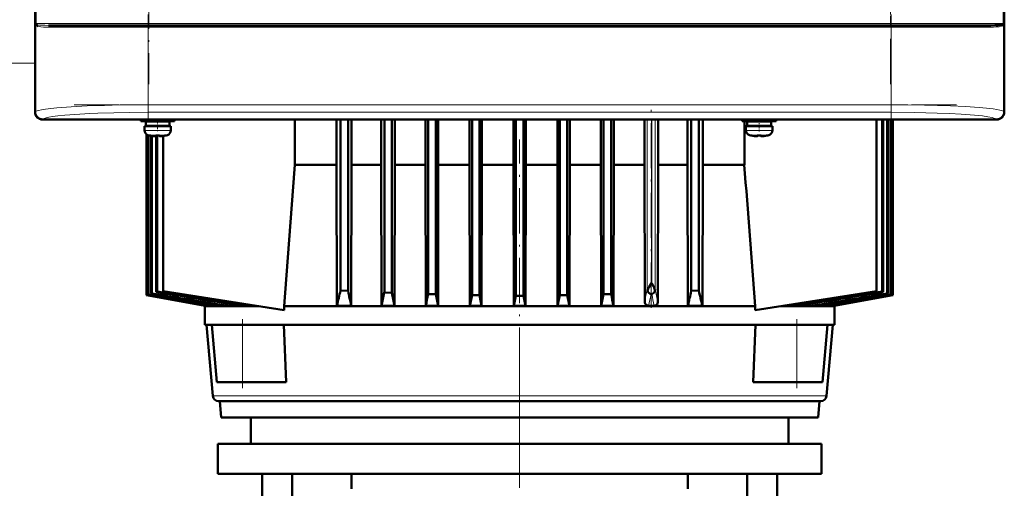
# Model space of a CAD drawing. Extents: x -1438 to 1837, y -1689 to 607.
# Tile 64 of 92: x 164 to 425, y 250 to 374. Entities that reach past the tile are written whole.
import ezdxf

# ---------------------------------------------------------------- set-up
doc = ezdxf.new("R2010")
doc.units = 0
doc.linetypes.add('DASHDOT', pattern=[18.5, 12, -3, 0.5, -3])

msp = doc.modelspace()

# ---------------------------------------------------------------- linework, layer by layer
at = {"color": 7, "lineweight": 50}
for p, q in [((168.32, 557.45), (168.32, 349.49)), ((425.26, 349.49), (425.26, 557.45)), ((168.29, 361.67), (168.29, 453.27)), ((425.29, 453.27), (425.29, 361.67)), ((168.7, 372.49), (168.68, 372.53)), ((168.73, 372.47), (168.7, 372.49)), ((171.83, 372.47), (178.41, 372.47)), ((188.92, 372.47), (177.55, 372.47)), ((178.41, 372.47), (198.5, 372.47)), ((198.5, 372.47), (395.08, 372.47)), ((395.08, 372.47), (421.75, 372.47)), ((424.85, 372.47), (424.84, 372.46)), ((424.88, 372.5), (424.85, 372.47)), ((424.91, 372.49), (424.85, 372.47)), ((424.91, 372.53), (424.88, 372.5)), ((424.88, 372.5), (424.88, 372.5)), ((424.91, 372.72), (424.96, 372.75)), ((424.91, 372.72), (424.95, 372.75)), ((168.32, 361.67), (168.29, 361.67)), ((168.3, 357.27), (168.3, 361.67)), ((425.29, 361.67), (425.26, 361.67)), ((425.29, 361.67), (425.29, 357.27)), ((168.29, 349.47), (168.29, 357.27)), ((168.29, 357.27), (168.32, 357.27)), ((425.26, 357.27), (425.29, 357.27)), ((425.29, 357.27), (425.29, 349.47)), ((183.09, 347.47), (170.29, 347.47)), ((423.27, 347.5), (170.31, 347.5)), ((183.09, 347.5), (183.09, 347.47)), ((187.49, 347.48), (183.09, 347.48)), ((187.49, 347.47), (187.49, 347.5)), ((300.09, 347.47), (187.49, 347.47)), ((196.3, 347.47), (196.3, 347.04)), ((205.3, 347.04), (205.3, 347.47)), ((237.21, 335.47), (237.21, 347.47)), ((248.24, 347.47), (248.24, 335.47)), ((249.28, 347.47), (249.28, 302.13)), ((251.28, 347.47), (251.28, 302.03)), ((252.24, 335.47), (252.24, 347.47)), ((260.07, 347.47), (260.07, 335.47)), ((260.91, 347.47), (260.91, 301.58)), ((262.91, 347.47), (262.91, 301.5)), ((263.7, 335.47), (263.7, 347.47)), ((271.82, 347.47), (271.82, 335.47)), ((272.53, 347.47), (272.53, 301.17)), ((274.53, 347.47), (274.53, 301.12)), ((275.22, 335.47), (275.22, 347.47)), ((283.52, 347.47), (283.52, 335.47)), ((284.16, 347.47), (284.16, 300.92)), ((286.16, 347.47), (286.16, 300.89)), ((286.78, 335.47), (286.78, 347.47)), ((295.17, 335.47), (295.17, 347.47)), ((295.77, 347.47), (295.77, 300.74)), ((297.8, 347.47), (297.8, 300.74)), ((298.39, 335.47), (298.39, 347.47)), ((300.09, 347.5), (300.09, 347.47)), ((304.49, 347.48), (300.09, 347.48)), ((304.49, 347.47), (304.49, 347.5)), ((413.09, 347.47), (304.49, 347.47)), ((306.78, 347.47), (306.78, 335.47)), ((307.41, 347.47), (307.41, 300.89)), ((309.41, 347.47), (309.41, 300.92)), ((310.05, 335.47), (310.05, 347.47)), ((318.35, 347.47), (318.35, 335.47)), ((319.03, 347.47), (319.03, 301.12)), ((321.03, 347.47), (321.03, 301.17)), ((321.75, 335.47), (321.75, 347.47)), ((329.87, 347.47), (329.87, 335.47)), ((333.5, 335.47), (333.5, 347.47)), ((341.33, 347.47), (341.33, 335.47)), ((342.28, 347.47), (342.28, 302.03)), ((344.28, 347.47), (344.28, 302.13)), ((345.32, 335.47), (345.32, 347.47)), ((355.8, 347.04), (355.8, 347.47)), ((364.8, 347.47), (364.8, 347.04)), ((391.38, 347.47), (391.38, 301.97)), ((392.87, 301.84), (392.87, 347.47)), ((393.15, 347.47), (393.15, 301.75)), ((394.27, 347.47), (394.27, 301.36)), ((394.47, 347.47), (394.47, 301.29)), ((395.22, 347.47), (395.22, 301.03)), ((395.33, 347.47), (395.33, 300.99)), ((395.71, 347.47), (395.71, 300.85)), ((395.74, 300.84), (395.74, 347.47)), ((395.74, 300.84), (395.74, 347.47)), ((413.09, 347.5), (413.09, 347.47)), ((417.49, 347.48), (413.09, 347.48)), ((417.49, 347.47), (417.49, 347.5)), ((423.29, 347.47), (417.49, 347.47)), ((200.8, 347.04), (196.3, 347.04)), ((197.3, 345.74), (197.3, 344.61)), ((197.3, 345.74), (200.8, 345.74)), ((200.8, 346.94), (197.65, 346.94)), ((197.65, 346.94), (197.65, 345.84)), ((200.8, 345.84), (197.65, 345.84)), ((197.82, 347.04), (197.82, 346.94)), ((197.82, 345.84), (197.82, 345.74)), ((197.86, 347.04), (197.86, 346.94)), ((197.86, 345.84), (197.86, 345.74)), ((198.23, 347.04), (198.23, 346.94)), ((198.23, 345.84), (198.23, 345.74)), ((198.35, 347.04), (198.35, 346.94)), ((198.35, 345.84), (198.35, 345.74)), ((198.8, 346.94), (198.8, 347.04)), ((198.8, 345.74), (198.8, 345.84)), ((200.8, 347.04), (205.3, 347.04)), ((200.8, 346.94), (203.95, 346.94)), ((200.8, 345.84), (203.95, 345.84)), ((204.3, 345.74), (200.8, 345.74)), ((202.8, 346.94), (202.8, 347.04)), ((202.8, 345.74), (202.8, 345.84)), ((203.95, 346.94), (203.95, 345.84)), ((204.3, 344.61), (204.3, 345.74)), ((355.8, 347.04), (360.3, 347.04)), ((356.36, 347.04), (356.36, 335.47)), ((356.8, 345.74), (360.3, 345.74)), ((356.8, 344.61), (356.8, 345.74)), ((360.3, 346.94), (357.15, 346.94)), ((357.15, 345.84), (357.15, 346.94)), ((357.15, 345.84), (360.3, 345.84)), ((358.3, 347.04), (358.3, 346.94)), ((358.3, 345.84), (358.3, 345.74)), ((364.8, 347.04), (360.3, 347.04)), ((363.45, 346.94), (360.3, 346.94)), ((363.45, 345.84), (360.3, 345.84)), ((360.3, 345.74), (363.8, 345.74)), ((362.3, 347.04), (362.3, 346.94)), ((362.3, 345.84), (362.3, 345.74)), ((363.45, 345.84), (363.45, 346.94)), ((363.8, 345.74), (363.8, 344.61)), ((197.82, 343.57), (197.82, 300.84)), ((197.86, 343.54), (197.86, 300.85)), ((198.23, 343.36), (198.23, 300.99)), ((198.35, 343.33), (198.35, 301.03)), ((198.87, 343.21), (198.87, 343.2)), ((199.1, 343.17), (199.1, 301.29)), ((199.29, 343.13), (199.29, 301.36)), ((200.3, 343.06), (200.3, 343.21)), ((200.42, 343.21), (200.42, 301.75)), ((200.69, 343.2), (200.69, 301.84)), ((201.3, 343.06), (201.3, 343.21)), ((202.27, 301.97), (202.27, 343.13)), ((202.73, 343.2), (202.72, 343.21)), ((358.37, 343.2), (358.37, 343.21)), ((359.8, 343.06), (359.8, 343.21)), ((360.8, 343.06), (360.8, 343.21)), ((362.22, 343.21), (362.22, 343.2)), ((237.21, 335.47), (248.24, 335.47)), ((248.24, 335.47), (248.33, 298.09)), ((252.24, 335.47), (252.15, 298.09)), ((252.24, 335.47), (260.07, 335.47)), ((260.07, 335.47), (260.15, 298.09)), ((263.7, 335.47), (263.62, 298.09)), ((263.7, 335.47), (271.82, 335.47)), ((271.82, 335.47), (271.89, 298.09)), ((275.22, 335.47), (275.14, 298.09)), ((275.22, 335.47), (283.52, 335.47)), ((283.52, 335.47), (283.59, 298.09)), ((286.78, 335.47), (286.71, 298.09)), ((286.78, 335.47), (295.17, 335.47)), ((295.17, 335.47), (295.24, 298.09)), ((298.39, 335.47), (298.32, 298.09)), ((298.39, 335.47), (306.78, 335.47)), ((306.78, 335.47), (306.85, 298.09)), ((310.05, 335.47), (309.98, 298.09)), ((310.05, 335.47), (318.35, 335.47)), ((318.35, 335.47), (318.42, 298.09)), ((321.75, 335.47), (321.67, 298.09)), ((321.75, 335.47), (329.87, 335.47)), ((329.87, 335.47), (329.94, 299.16)), ((333.5, 335.47), (333.42, 299.02)), ((333.5, 335.47), (335.86, 335.47)), ((335.86, 335.47), (341.33, 335.47)), ((341.33, 335.47), (341.41, 298.09)), ((345.32, 335.47), (345.23, 298.09)), ((345.32, 335.47), (356.36, 335.47)), ((331.17, 303.07), (331.74, 304.08)), ((197.86, 300.85), (197.82, 300.84)), ((213.29, 298.11), (197.82, 300.84)), ((213.4, 298.09), (197.82, 300.84)), ((213.61, 298.09), (197.86, 300.85)), ((198.35, 301.03), (198.23, 300.99)), ((199.29, 301.36), (199.1, 301.29)), ((200.69, 301.84), (200.42, 301.75)), ((234.36, 296.89), (202.27, 301.97)), ((251.28, 302.03), (249.28, 302.13)), ((262.91, 301.5), (260.91, 301.58)), ((274.53, 301.12), (272.53, 301.17)), ((275.14, 298.09), (274.53, 301.12)), ((283.59, 298.09), (284.16, 300.92)), ((286.16, 300.89), (284.16, 300.92)), ((286.71, 298.09), (286.16, 300.89)), ((295.77, 300.74), (295.24, 298.09)), ((295.77, 300.74), (297.8, 300.74)), ((297.8, 300.74), (298.32, 298.09)), ((306.85, 298.09), (307.41, 300.89)), ((309.41, 300.92), (307.41, 300.89)), ((309.98, 298.09), (309.41, 300.92)), ((318.42, 298.09), (319.03, 301.12)), ((321.03, 301.17), (319.03, 301.12)), ((331.55, 301.14), (331.62, 301.12)), ((344.28, 302.13), (342.28, 302.03)), ((359.2, 296.87), (391.38, 301.97)), ((395.71, 300.85), (379.95, 298.09)), ((395.74, 300.84), (380.17, 298.09)), ((392.87, 301.84), (393.15, 301.75)), ((394.27, 301.36), (394.47, 301.29)), ((395.22, 301.03), (395.33, 300.99)), ((395.74, 300.84), (395.71, 300.85)), ((213.29, 298.11), (213.28, 297.97)), ((213.28, 297.97), (227.53, 297.97)), ((213.28, 292.97), (213.28, 297.97)), ((213.61, 298.09), (213.4, 298.09)), ((213.63, 298.3), (213.61, 298.09)), ((214.81, 298.09), (215.49, 298.09)), ((215.51, 298.5), (215.49, 298.09)), ((217.91, 298.09), (219.16, 298.09)), ((219.19, 298.68), (219.16, 298.09)), ((222.91, 298.09), (224.94, 298.09)), ((224.95, 298.38), (224.94, 298.09)), ((336.81, 297.97), (234.36, 297.97)), ((234.36, 296.89), (234.36, 297.97)), ((248.33, 298.09), (252.15, 298.09)), ((260.15, 298.09), (263.62, 298.09)), ((271.89, 298.09), (275.14, 298.09)), ((283.59, 298.09), (286.71, 298.09)), ((295.24, 298.09), (298.32, 298.09)), ((306.85, 298.09), (309.98, 298.09)), ((318.42, 298.09), (321.67, 298.09)), ((330.99, 298.09), (332.48, 298.09)), ((359.2, 297.97), (336.81, 297.97)), ((341.41, 298.09), (345.23, 298.09)), ((359.2, 297.97), (359.2, 296.87)), ((380.28, 297.97), (366.12, 297.97)), ((368.61, 298.36), (368.63, 298.09)), ((368.63, 298.09), (370.66, 298.09)), ((374.37, 298.68), (374.4, 298.09)), ((374.4, 298.09), (375.65, 298.09)), ((378.05, 298.5), (378.08, 298.09)), ((378.08, 298.09), (378.76, 298.09)), ((379.94, 298.3), (379.95, 298.09)), ((379.95, 298.09), (380.17, 298.09)), ((380.28, 298.11), (380.28, 297.97)), ((380.28, 292.97), (380.28, 297.97)), ((222.65, 292.97), (213.28, 292.97)), ((215.42, 274.14), (213.78, 292.97)), ((215.18, 292.97), (223.28, 292.97)), ((216.51, 277.77), (215.18, 292.97)), ((223.28, 292.97), (233.61, 292.97)), ((336.81, 292.97), (233.61, 292.97)), ((234.27, 292.97), (234.87, 277.77)), ((359.95, 292.97), (336.81, 292.97)), ((358.69, 277.77), (359.3, 292.97)), ((359.95, 292.97), (370.28, 292.97)), ((370.28, 292.97), (378.39, 292.97)), ((380.28, 292.97), (370.92, 292.97)), ((377.06, 277.77), (378.39, 292.97)), ((378.14, 274.14), (379.79, 292.97)), ((216.51, 277.77), (223.28, 277.77)), ((234.87, 277.77), (223.28, 277.77)), ((370.28, 277.77), (358.69, 277.77)), ((377.06, 277.77), (370.28, 277.77)), ((216.92, 272.77), (301.08, 272.77)), ((217.66, 268.47), (217.28, 272.77)), ((301.08, 272.77), (376.65, 272.77)), ((375.91, 268.47), (376.28, 272.77)), ((334.72, 268.47), (217.66, 268.47)), ((225.49, 268.47), (225.49, 261.47)), ((375.91, 268.47), (334.72, 268.47)), ((368.09, 268.47), (368.09, 261.47)), ((216.79, 261.47), (296.79, 261.47)), ((216.79, 261.47), (216.79, 253.47)), ((296.79, 261.47), (376.79, 261.47)), ((376.79, 261.47), (376.79, 253.47)), ((216.79, 253.47), (296.79, 253.47)), ((228.49, 253.47), (228.49, 178.57)), ((236.49, 253.47), (236.49, 178.57)), ((252.2, 249.47), (252.2, 253.47)), ((296.79, 253.47), (376.79, 253.47)), ((341.38, 253.47), (341.38, 249.47)), ((357.1, 253.47), (357.1, 178.57)), ((365.09, 253.47), (365.09, 189.55))]:
    msp.add_line(p, q, dxfattribs=at)
at = {"color": 7, "linetype": 'DASHDOT', "lineweight": 18}
for p, q in [((198.5, 550.07), (198.5, 356.87)), ((395.08, 356.87), (395.08, 550.07)), ((198.33, 375.31), (198.33, 347.24)), ((395.25, 375.31), (395.25, 347.24)), ((178.64, 371.97), (414.95, 371.97)), ((178.85, 372.97), (414.74, 372.97)), ((178.64, 351.4), (414.95, 351.4)), ((331.62, 297.55), (331.62, 352.01)), ((296.78, 261.77), (296.78, 342.17)), ((296.79, 280.29), (296.79, 138.48))]:
    msp.add_line(p, q, dxfattribs=at)
at = {"color": 7, "lineweight": 18}
for p, q in [((168.58, 372.97), (168.58, 533.97)), ((198.5, 533.97), (198.5, 372.97)), ((425, 372.97), (425, 533.97)), ((395.08, 372.97), (395.08, 374.97)), ((168.4, 372.97), (168.4, 349.58)), ((168.4, 372.97), (168.58, 372.97)), ((178.07, 372.97), (168.58, 372.97)), ((168.61, 372.78), (168.63, 372.75)), ((172.27, 371.97), (177.89, 371.97)), ((177.89, 371.97), (198.33, 371.97)), ((198.5, 372.97), (178.07, 372.97)), ((198.33, 371.97), (198.33, 372.47)), ((198.33, 351.4), (198.33, 371.97)), ((395.25, 371.97), (198.33, 371.97)), ((198.5, 372.97), (395.08, 372.97)), ((198.5, 372.47), (198.5, 372.97)), ((425, 372.97), (395.08, 372.97)), ((395.08, 372.97), (395.08, 372.47)), ((395.25, 371.97), (395.25, 372.47)), ((395.25, 371.97), (421.31, 371.97)), ((395.25, 371.97), (395.25, 351.4)), ((425, 372.97), (425.18, 372.97)), ((425.18, 349.58), (425.18, 372.97)), ((168.29, 362.46), (136.79, 362.46)), ((198.33, 351.4), (395.25, 351.4)), ((198.33, 349.4), (198.33, 351.4)), ((395.25, 351.4), (395.25, 349.4)), ((168.32, 349.49), (168.4, 349.58)), ((170.4, 347.58), (170.31, 347.5)), ((395.25, 349.4), (198.33, 349.4)), ((330.62, 347.47), (330.62, 302.39)), ((331.74, 304.08), (331.74, 347.47)), ((331.8, 304.08), (331.8, 347.47)), ((332.69, 347.47), (332.69, 302.39)), ((423.27, 347.5), (423.18, 347.58)), ((425.18, 349.58), (425.26, 349.49)), ((200.76, 344.61), (197.3, 344.61)), ((200.76, 344.61), (200.8, 344.61)), ((200.8, 344.61), (204.3, 344.61)), ((360.3, 344.61), (356.8, 344.61)), ((360.33, 344.61), (360.3, 344.61)), ((363.8, 344.61), (360.33, 344.61)), ((198.22, 343.37), (200.77, 343.37)), ((200.77, 343.37), (200.8, 343.37)), ((200.8, 343.37), (203.37, 343.37)), ((360.3, 343.37), (357.72, 343.37)), ((360.32, 343.37), (360.3, 343.37)), ((362.87, 343.37), (360.32, 343.37)), ((331.8, 304.08), (331.74, 304.08)), ((331.81, 301.13), (331.62, 301.12)), ((223.28, 277.77), (223.28, 292.97)), ((370.28, 277.77), (370.28, 292.97)), ((301.16, 274.14), (215.42, 274.14)), ((335.79, 274.14), (301.16, 274.14)), ((378.14, 274.14), (335.79, 274.14))]:
    msp.add_line(p, q, dxfattribs=at)
at = {"color": 7, "linetype": 'DASHDOT', "lineweight": 18, "ltscale": 0.072885}
msp.add_line((200.8, 347.29), (200.8, 344.37), dxfattribs=at)
at = {"color": 7, "linetype": 'DASHDOT', "lineweight": 18, "ltscale": 0.085704}
msp.add_line((360.3, 347.76), (360.3, 344.33), dxfattribs=at)
at = {"color": 7, "linetype": 'DASHDOT', "lineweight": 18, "ltscale": 0.000926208}
msp.add_line((199.8, 343.07), (199.8, 343.03), dxfattribs=at)
at = {"color": 7, "linetype": 'DASHDOT', "lineweight": 18, "ltscale": 0.000743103}
msp.add_line((201.8, 343.03), (201.8, 343.06), dxfattribs=at)
at = {"color": 7, "linetype": 'DASHDOT', "lineweight": 18, "ltscale": 0.000761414}
msp.add_line((359.3, 343.06), (359.3, 343.03), dxfattribs=at)
at = {"color": 7, "linetype": 'DASHDOT', "lineweight": 18, "ltscale": 0.000958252}
msp.add_line((361.3, 343.07), (361.3, 343.03), dxfattribs=at)
at = {"color": 7, "linetype": 'DASHDOT', "lineweight": 18, "ltscale": 0.456}
for p, q in [((223.28, 276.25), (223.28, 294.49)), ((370.28, 276.25), (370.28, 294.49))]:
    msp.add_line(p, q, dxfattribs=at)
at = {"color": 7, "lineweight": 18}
for points in [[(168.67, 372.72), (168.88, 372.64), (169.06, 372.6), (169.5, 372.54), (170.91, 372.48), (171.83, 372.47)], [(172.27, 371.97), (171.35, 371.98), (170.54, 372.02), (169.84, 372.09)], [(423.74, 372.09), (423.16, 372.03), (422.46, 371.99), (421.31, 371.97)], [(168.4, 349.58), (168.57, 349.69), (168.84, 349.8), (169.2, 349.91), (170.01, 350.09), (171.06, 350.26), (172.46, 350.43), (174.08, 350.59), (177.9, 350.87), (182.1, 351.09), (186.68, 351.24), (190.88, 351.34), (198.33, 351.4)], [(395.25, 351.4), (399.74, 351.38), (404.17, 351.31), (411.04, 351.1), (415.04, 350.91), (418.59, 350.67), (420.6, 350.49), (422.31, 350.29), (423.29, 350.14), (424.09, 349.98), (424.6, 349.85), (424.96, 349.71), (425.18, 349.58)], [(198.33, 349.4), (193.33, 349.37), (189.15, 349.29), (184.97, 349.17), (182.78, 349.07), (178.8, 348.85), (176.21, 348.65), (174.38, 348.46), (172.9, 348.26), (171.92, 348.1), (171.2, 347.93), (170.68, 347.75), (170.4, 347.58)], [(423.18, 347.58), (422.9, 347.76), (422.54, 347.88), (422.04, 348.02), (420.96, 348.22), (419.5, 348.42), (417.37, 348.65), (413.84, 348.91), (410.79, 349.07), (407.47, 349.21), (401.47, 349.35), (395.25, 349.4)]]:
    msp.add_lwpolyline(points, dxfattribs=at)
at = {"color": 7, "lineweight": 50}
for points in [[(421.75, 372.47), (422.82, 372.48), (423.7, 372.51), (424.37, 372.57), (424.77, 372.66), (424.91, 372.72)], [(199.8, 343.06), (200.13, 343.04), (200.24, 343.04), (200.28, 343.05), (200.29, 343.05), (200.29, 343.06), (200.3, 343.06), (200.3, 343.06)], [(201.34, 343.04), (201.31, 343.05), (201.3, 343.05), (201.3, 343.06), (201.3, 343.06)], [(201.8, 343.06), (201.6, 343.04), (201.36, 343.04), (201.31, 343.05), (201.3, 343.05), (201.3, 343.06), (201.3, 343.06), (201.3, 343.06)], [(359.3, 343.06), (359.49, 343.04), (359.73, 343.04), (359.78, 343.05), (359.79, 343.05), (359.79, 343.06), (359.8, 343.06), (359.8, 343.06)], [(360.85, 343.04), (360.81, 343.05), (360.8, 343.06), (360.8, 343.06), (360.8, 343.06), (360.8, 343.06)], [(361.3, 343.06), (360.97, 343.04), (360.85, 343.04), (360.81, 343.05), (360.8, 343.05), (360.8, 343.06), (360.8, 343.06), (360.8, 343.06)], [(330.7, 302.09), (330.88, 302.52), (331.17, 303.07)], [(332.32, 303.15), (332.57, 302.58), (332.66, 302.23)], [(330.7, 302.09), (330.78, 301.86), (330.89, 301.67), (331.16, 301.37), (331.35, 301.23), (331.55, 301.14)], [(332.66, 302.23), (332.6, 301.98), (332.51, 301.75), (332.34, 301.5), (332.13, 301.3), (331.83, 301.14), (331.81, 301.13)], [(329.94, 299.16), (330, 298.81), (330.18, 298.5), (330.42, 298.28), (330.7, 298.14), (330.99, 298.09)], [(333.42, 299.02), (333.37, 298.7), (333.21, 298.43), (333, 298.24), (332.74, 298.13), (332.48, 298.09)]]:
    msp.add_lwpolyline(points, dxfattribs=at)
at = {"color": 7, "lineweight": 18}
for centre, radius, start, end in [((169.73, 373.49), 1.43, 201.261, 222.235), ((169.34, 373.7), 1.19, 218.0427, 233.348), ((169.08, 372.97), 0.501, 179.9266, 201.6242), ((170.29, 375.71), 3.65, 250.8857, 262.9217), ((171.82, 372.05), 0.416, 40.2511, 89.1163), ((171.73, 371.97), 0.538, 359.56, 40.5306), ((421.85, 371.98), 0.541, 139.8745, 180.6369), ((421.75, 372.06), 0.407, 90.9607, 140.1899), ((423.09, 376.78), 4.74, 277.8836, 282.6789), ((423.5, 374.99), 2.89, 282.5525, 289.9044), ((423.95, 373.73), 1.56, 290.2088, 296.9282), ((423.85, 373.49), 1.43, 317.7632, 338.7386), ((424.24, 373.7), 1.19, 306.6567, 321.9524), ((-287.88, 430.87), 631.7, 347.96561, 348.26444), ((-470.75, 465.73), 819.08, 348.19018, 348.40666), ((638.28, 367.69), 313.62, 192.253, 192.8216), ((704.48, 381.51), 380.12, 192.0139, 192.5342)]:
    msp.add_arc(centre, radius, start, end, dxfattribs=at)
at = {"color": 7, "lineweight": 50}
for centre, radius, start, end in [((168.19, 372.54), 0.488, 357.928, 30.3047), ((169.07, 373.18), 0.607, 220.9525, 229.0552), ((168.19, 372.54), 0.486, 358.9892, 25.8179), ((168.76, 372.89), 0.197, 228.0416, 243.1921), ((168.24, 372.47), 0.494, 358.0841, 30.2339), ((168.24, 372.48), 0.491, 359.1792, 29.5717), ((169.13, 372.91), 0.601, 220.5195, 228.8199), ((169.46, 373.36), 1.15, 230.5708, 251.3512), ((424.24, 373.18), 0.937, 296.5194, 310.7967), ((425.34, 372.47), 0.494, 149.585, 181.0835), ((425.34, 372.48), 0.491, 150.312, 180.6913), ((425.39, 372.54), 0.485, 154.5515, 181.5258), ((425.4, 372.54), 0.49, 153.5328, 185.1478), ((170.29, 349.47), 2, 180.0019, 269.9981), ((198.6, 344.61), 1.3, 180, 253.3985), ((203, 344.61), 1.3, 286.6016, 360), ((358.1, 344.61), 1.3, 180, 253.3985), ((362.5, 344.61), 1.3, 286.6016, 360), ((200.8, 351.99), 9, 253.3985, 257.6222), ((200.8, 351.99), 8.99, 257.6503, 263.6107), ((200.8, 351.99), 8.99, 257.6503, 263.6107), ((200.25, 347.08), 4.04, 263.5178, 266.839), ((200.8, 353.1), 9.9, 267.1058, 272.8956), ((200.8, 353.1), 9.9, 267.106, 272.8938), ((201.37, 346.62), 3.58, 272.1824, 275.7457), ((200.8, 351.99), 8.99, 276.3893, 282.3497), ((200.8, 351.99), 8.99, 276.3897, 282.3492), ((200.8, 351.99), 9, 282.3778, 286.6016), ((360.3, 351.99), 9, 253.3985, 257.6222), ((360.3, 351.99), 8.99, 257.6508, 263.6103), ((360.3, 351.99), 8.99, 257.6503, 263.6107), ((359.73, 346.84), 3.8, 263.4171, 267.729), ((360.3, 353.1), 9.9, 267.106, 272.8938), ((360.3, 353.1), 9.9, 267.1058, 272.8956), ((360.84, 347.08), 4.04, 273.1617, 276.4821), ((360.3, 351.99), 8.99, 276.3893, 282.3497), ((360.3, 351.99), 8.99, 276.3893, 282.3497), ((360.3, 351.99), 9, 282.3778, 286.6016), ((20315.5, -1204.23), 20137.24, 175.614873, 175.721875), ((-19714.26, -1203.76), 20129.55, 4.278434, 4.385478), ((318.77, 296.26), 15.2, 26.9581, 30.9725), ((4816.15, 26693.86), 26793.82, 260.075521, 260.111502), ((1806.26, 9634.63), 9471.08, 260.225546, 260.330738), ((1485.64, 7811.42), 7619.53, 260.27917, 260.422693), ((881.42, 4387.18), 4142.37, 260.52188, 260.80037), ((793.35, 3878.68), 3625.75, 260.58795, 260.94795), ((573.8, 2634.44), 2362.25, 260.91244, 261.50741), ((68.45, 342.5), 185.28, 346.133, 347.4165), ((562.56, 368.88), 318.38, 192.1214, 192.8468), ((-100.16, 378.59), 369.18, 347.4056, 347.9598), ((934.35, 440.43), 685.67, 191.68999, 191.98097), ((-543.28, 468.89), 832.87, 348.16651, 348.38307), ((1136.89, 468.9), 832.92, 191.61688, 191.83342), ((331.37, 302.42), 0.751, 182.5977, 206.5142), ((331.95, 302.42), 0.737, 345.1268, 357.5993), ((31.06, 368.87), 318.32, 347.1531, 347.8786), ((525.11, 342.5), 185.28, 192.5835, 193.867), ((19.83, 2634.02), 2361.82, 278.49254, 279.08762), ((-199.79, 3878.68), 3625.75, 279.05205, 279.41205), ((-287.87, 4387.28), 4142.47, 279.19963, 279.47811), ((-892.07, 7811.42), 7619.53, 279.577309, 279.720832), ((-1212.69, 9634.63), 9471.08, 279.669264, 279.774456), ((-4222.58, 26693.86), 26793.82, 279.888499, 279.924481), ((216.92, 274.27), 1.5, 185, 270), ((376.65, 274.27), 1.5, 270, 355)]:
    msp.add_arc(centre, radius, start, end, dxfattribs=at)
at = {"color": 7, "lineweight": 18}
for centre, major_axis, ratio, start_param, end_param in [((424.51, 372.97), (0, 0.5), 0.997564, 4.254196, 4.712389), ((170.4, 349.58), (-1.41, 1.41), 0.995146, 0.787831, 2.353761), ((423.18, 349.58), (-1.41, -1.41), 0.995146, 0.787831, 2.353761)]:
    msp.add_ellipse(centre, major_axis=major_axis, ratio=ratio, start_param=start_param, end_param=end_param, dxfattribs=at)
at = {"color": 7, "lineweight": 50}
for centre, major_axis, ratio, start_param, end_param in [((170.32, 349.5), (1.42, 1.42), 0.995146, 2.358627, 3.924558), ((423.26, 349.5), (1.42, -1.42), 0.995146, 5.50022, 7.06615), ((423.29, 349.47), (1.41, 1.41), 0.999973, 3.927005, 5.497773)]:
    msp.add_ellipse(centre, major_axis=major_axis, ratio=ratio, start_param=start_param, end_param=end_param, dxfattribs=at)

doc.saveas('drawing.dxf')
